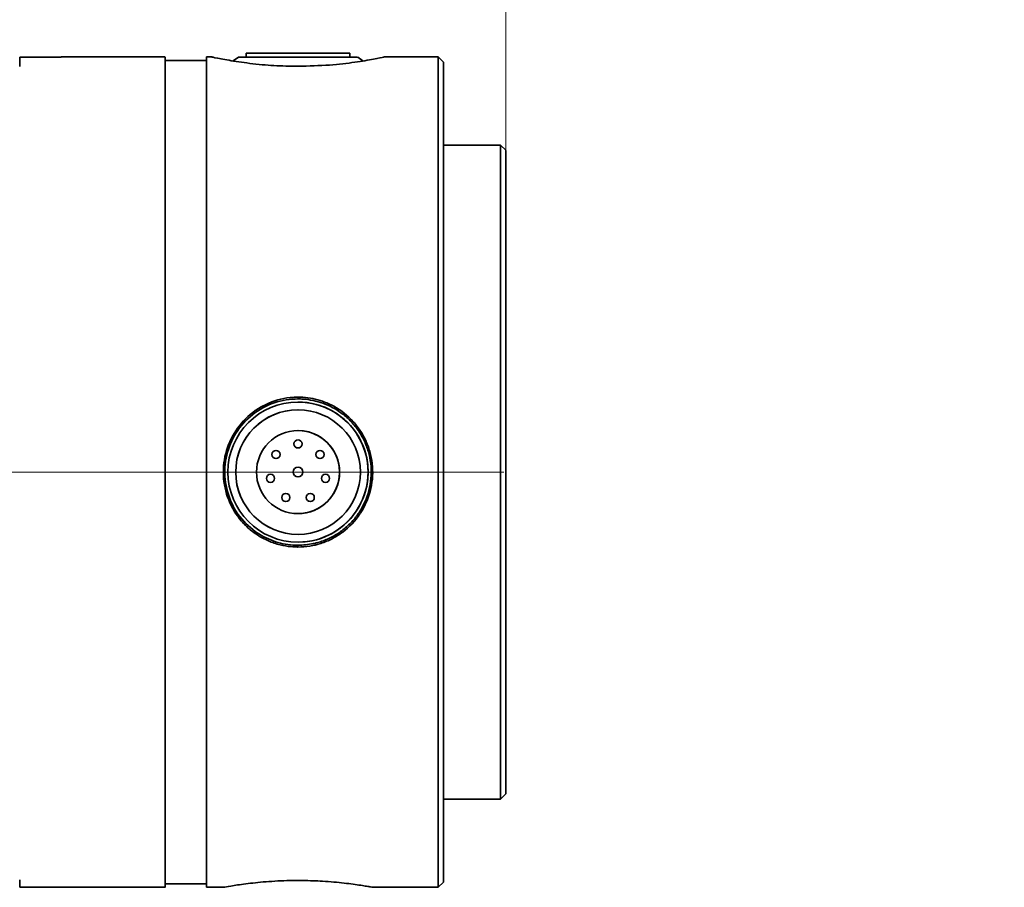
# Model space of a CAD drawing. Header units: millimetres. Extents: x 0 to 3360, y 0 to 2379.
# Tile 19 of 21: x 1550 to 1645, y 2059 to 2143. Entities that reach past the tile are written whole.
import ezdxf

# ---------------------------------------------------------------- set-up
doc = ezdxf.new("R2010")
doc.units = ezdxf.units.MM
doc.header["$LTSCALE"] = 8
doc.linetypes.add('CENTERX2', pattern=[20.32, 12.7, -2.54, 2.54, -2.54])
doc.layers.get('0').update_dxf_attribs({"lineweight": 18})
doc.layers.add('中心线层', color=6, linetype='CENTERX2', lineweight=25)
doc.layers.add('标注层', color=150, linetype='Continuous', lineweight=18)
doc.styles.add('SLDTEXTSTYLE1', font='txt')
doc.dimstyles.new('SLDDIMSTYLE0', dxfattribs={"dimtxt": 28, "dimasz": 32, "dimexe": 0, "dimexo": 0.0625, "dimgap": 7, "dimtad": 1, "dimrnd": 1e-09, "dimzin": 12, "dimdsep": 46, "dimtxsty": 'SLDTEXTSTYLE1', "dimcen": 0.09, "dimdle": 64, "dimadec": 0, "dimazin": 3, "dimtfac": 1, "dimtdec": 3, "dimtmove": 0, "dimatfit": 0, "dimfxl": 1, "dimfrac": 2, "dimtolj": 1, "dimarcsym": 0})

# ---------------------------------------------------------------- blocks, each defined once
blk = doc.blocks.new('*X31')
at = {"layer": '标注层'}
for points in [[(1496.51, 2202.625), (1464.51, 2206.625), (1464.51, 2198.625)], [(1596.512, 2202.625), (1628.512, 2198.625), (1628.512, 2206.625)]]:
    blk.add_hatch(color=256, dxfattribs=at).paths.add_polyline_path(points, flags=0)
for p, q in [((1496.51, 2070.223), (1496.51, 2218.625)), ((1596.512, 2119.701), (1596.512, 2218.625)), ((1496.51, 2202.625), (1448.51, 2202.625)), ((1596.512, 2202.625), (1496.51, 2202.625)), ((1596.512, 2202.625), (1644.512, 2202.625))]:
    blk.add_line(p, q, dxfattribs=at)
at = {"layer": '标注层', "insert": (1522.069, 2238.719), "char_height": 28, "width": 106.99441, "attachment_point": 1, "style": 'SLDTEXTSTYLE1'}
blk.add_mtext('100', dxfattribs=at)

msp = doc.modelspace()

# ---------------------------------------------------------------- linework, layer by layer
at = {"color": 7, "linetype": 'Continuous', "lineweight": 35}
for p, q in [((1553.713, 2139.01), (1549.713, 2139.01)), ((1563.714, 2139.023), (1553.714, 2139.023)), ((1567.713, 2138.673), (1563.714, 2138.673)), ((1568.256, 2139.023), (1567.714, 2139.023)), ((1570.764, 2138.986), (1570.267, 2138.631)), ((1570.775, 2138.986), (1582.252, 2138.986)), ((1571.516, 2139.386), (1571.516, 2138.986)), ((1571.516, 2138.986), (1581.511, 2138.986)), ((1571.528, 2139.386), (1581.5, 2139.386)), ((1581.511, 2138.986), (1581.511, 2139.386)), ((1582.757, 2138.633), (1582.264, 2138.986)), ((1590.014, 2139.023), (1584.771, 2139.023)), ((1590.514, 2138.523), (1590.014, 2139.023)), ((1596.014, 2130.523), (1590.514, 2130.523)), ((1596.514, 2130.023), (1596.014, 2130.523)), ((1576.491, 2106.023), (1576.491, 2106.023)), ((1576.492, 2105.773), (1576.491, 2105.773)), ((1576.51, 2106.242), (1576.51, 2106.073)), ((1576.5, 2103.023), (1576.499, 2103.023)), ((1576.522, 2095.023), (1576.522, 2095.023)), ((1576.53, 2092.273), (1576.53, 2092.273)), ((1576.502, 2091.973), (1576.502, 2091.804)), ((1576.531, 2092.023), (1576.531, 2092.023)), ((1596.014, 2067.523), (1596.514, 2068.023)), ((1590.514, 2067.523), (1596.014, 2067.523)), ((1563.714, 2059.373), (1567.713, 2059.373)), ((1590.014, 2059.023), (1590.514, 2059.523)), ((1549.714, 2059.023), (1563.714, 2059.023)), ((1567.714, 2059.023), (1569.371, 2059.023)), ((1583.678, 2059.023), (1590.014, 2059.023)), ((1583.703, 2059.022), (1583.702, 2059.023))]:
    msp.add_line(p, q, dxfattribs=at)
for points in [[(1549.713, 2139.01), (1549.713, 2138.738), (1549.713, 2138.111)], [(1563.711, 2078.721), (1563.71, 2082.038), (1563.71, 2085.504), (1563.71, 2089.088), (1563.71, 2092.76), (1563.71, 2096.487), (1563.71, 2100.237), (1563.71, 2103.975), (1563.71, 2107.67), (1563.71, 2111.289), (1563.71, 2114.801), (1563.711, 2118.173), (1563.711, 2121.378), (1563.711, 2124.386), (1563.711, 2127.171), (1563.711, 2129.708), (1563.712, 2131.976), (1563.712, 2133.954), (1563.712, 2135.626), (1563.712, 2136.976), (1563.713, 2137.992), (1563.713, 2138.666), (1563.713, 2138.991), (1563.714, 2138.965), (1563.714, 2138.673)], [(1563.711, 2078.899), (1563.71, 2082.238), (1563.71, 2085.728), (1563.71, 2089.339), (1563.71, 2093.038), (1563.71, 2096.791), (1563.71, 2100.564), (1563.71, 2104.323), (1563.71, 2108.034), (1563.71, 2111.664), (1563.71, 2115.179), (1563.711, 2118.547), (1563.711, 2121.739), (1563.711, 2124.726), (1563.711, 2127.479), (1563.711, 2129.975), (1563.712, 2132.19), (1563.712, 2134.105), (1563.712, 2135.703), (1563.713, 2136.968), (1563.713, 2137.889), (1563.713, 2138.459), (1563.714, 2138.671), (1563.714, 2138.673)], [(1567.714, 2059.023), (1567.713, 2059.041), (1567.713, 2059.331), (1567.713, 2059.969), (1567.713, 2060.95), (1567.712, 2062.266), (1567.712, 2063.905), (1567.712, 2065.853), (1567.711, 2068.092), (1567.711, 2070.603), (1567.711, 2073.363), (1567.711, 2076.349), (1567.711, 2079.535), (1567.71, 2082.892), (1567.71, 2086.39), (1567.71, 2089.999), (1567.71, 2093.688), (1567.71, 2097.424), (1567.71, 2101.174), (1567.71, 2104.904), (1567.71, 2108.583), (1567.71, 2112.179), (1567.71, 2115.658), (1567.711, 2118.991), (1567.711, 2122.149), (1567.711, 2125.104), (1567.711, 2127.829), (1567.711, 2130.301), (1567.712, 2132.499), (1567.712, 2134.402), (1567.712, 2135.994), (1567.713, 2137.261), (1567.713, 2138.193), (1567.713, 2138.78), (1567.713, 2139.017), (1567.714, 2139.023)], [(1590.014, 2059.023), (1590.013, 2059.041), (1590.013, 2059.331), (1590.013, 2059.969), (1590.013, 2060.95), (1590.012, 2062.266), (1590.012, 2063.905), (1590.012, 2065.853), (1590.011, 2068.092), (1590.011, 2070.603), (1590.011, 2073.363), (1590.011, 2076.349), (1590.011, 2079.535), (1590.01, 2082.892), (1590.01, 2086.39), (1590.01, 2089.999), (1590.01, 2093.688), (1590.01, 2097.424), (1590.01, 2101.174), (1590.01, 2104.904), (1590.01, 2108.583), (1590.01, 2112.179), (1590.01, 2115.658), (1590.011, 2118.991), (1590.011, 2122.149), (1590.011, 2125.104), (1590.011, 2127.829), (1590.011, 2130.301), (1590.012, 2132.499), (1590.012, 2134.402), (1590.012, 2135.994), (1590.013, 2137.261), (1590.013, 2138.193), (1590.013, 2138.78), (1590.013, 2139.017), (1590.014, 2139.023)], [(1590.511, 2078.975), (1590.511, 2082.301), (1590.51, 2085.778), (1590.51, 2089.376), (1590.51, 2093.06), (1590.51, 2096.799), (1590.51, 2100.558), (1590.51, 2104.303), (1590.51, 2108), (1590.51, 2111.616), (1590.51, 2115.118), (1590.511, 2118.474), (1590.511, 2121.653), (1590.511, 2124.628), (1590.511, 2127.371), (1590.511, 2129.858), (1590.512, 2132.065), (1590.512, 2133.973), (1590.512, 2135.564), (1590.513, 2136.824), (1590.513, 2137.742), (1590.513, 2138.31), (1590.514, 2138.521), (1590.514, 2138.375), (1590.514, 2137.873), (1590.514, 2137.019), (1590.515, 2135.82), (1590.515, 2134.289), (1590.515, 2132.437), (1590.516, 2130.523)], [(1590.513, 2128.543), (1590.513, 2129.219), (1590.513, 2130.126), (1590.513, 2131.154), (1590.513, 2132.178), (1590.513, 2133.076), (1590.513, 2133.739), (1590.512, 2134.087), (1590.512, 2134.077), (1590.512, 2133.713), (1590.512, 2133.036), (1590.512, 2132.129), (1590.512, 2131.102), (1590.512, 2130.077), (1590.512, 2129.179), (1590.512, 2128.517), (1590.512, 2128.169), (1590.512, 2128.178), (1590.513, 2128.543)], [(1590.515, 2130.523), (1590.515, 2131.154), (1590.515, 2132.178), (1590.515, 2133.076), (1590.515, 2133.739), (1590.515, 2134.087), (1590.515, 2134.077), (1590.515, 2133.713), (1590.514, 2133.036), (1590.514, 2132.129), (1590.514, 2131.102), (1590.514, 2130.523)], [(1590.514, 2130.523), (1590.513, 2130.345), (1590.513, 2129.812), (1590.513, 2128.93), (1590.512, 2127.71), (1590.512, 2126.164)], [(1596.012, 2126.164), (1596.012, 2127.71), (1596.013, 2128.93), (1596.013, 2129.812), (1596.013, 2130.345), (1596.014, 2130.523)], [(1596.511, 2083.289), (1596.511, 2086.217), (1596.511, 2089.291), (1596.511, 2092.474), (1596.511, 2095.732), (1596.511, 2099.027), (1596.511, 2102.323), (1596.511, 2105.58), (1596.511, 2108.764), (1596.511, 2111.837), (1596.511, 2114.764), (1596.511, 2117.514), (1596.512, 2120.054), (1596.512, 2122.356), (1596.512, 2124.393), (1596.512, 2126.143), (1596.513, 2127.585), (1596.513, 2128.704), (1596.513, 2129.487), (1596.513, 2129.924), (1596.514, 2130.012), (1596.514, 2129.748), (1596.514, 2129.136), (1596.514, 2128.183), (1596.515, 2126.9), (1596.515, 2125.3), (1596.515, 2123.403), (1596.515, 2121.23), (1596.516, 2118.805), (1596.516, 2116.156), (1596.516, 2113.313), (1596.516, 2110.308), (1596.516, 2107.175), (1596.516, 2103.949), (1596.516, 2100.668), (1596.516, 2097.368), (1596.516, 2094.087), (1596.516, 2090.862), (1596.516, 2087.73), (1596.516, 2084.725), (1596.516, 2081.882), (1596.516, 2079.234), (1596.515, 2076.81), (1596.515, 2074.637), (1596.515, 2072.741), (1596.515, 2071.142), (1596.514, 2069.86), (1596.514, 2068.907), (1596.514, 2068.297), (1596.514, 2068.034), (1596.513, 2068.122), (1596.513, 2068.561), (1596.513, 2069.344), (1596.513, 2070.464), (1596.512, 2071.907), (1596.512, 2073.658), (1596.512, 2075.696), (1596.512, 2077.999), (1596.511, 2080.539), (1596.511, 2083.289)], [(1596.514, 2125.622), (1596.514, 2124.597), (1596.514, 2123.503), (1596.514, 2122.472), (1596.514, 2121.628), (1596.514, 2121.072), (1596.514, 2120.873), (1596.513, 2121.054), (1596.513, 2121.592), (1596.513, 2122.424), (1596.513, 2123.449), (1596.513, 2124.543), (1596.513, 2125.574), (1596.513, 2126.418), (1596.513, 2126.973), (1596.514, 2127.173), (1596.514, 2126.992), (1596.514, 2126.453), (1596.514, 2125.622)], [(1590.512, 2126.164), (1590.512, 2124.311), (1590.512, 2122.171), (1590.512, 2119.769), (1590.511, 2117.133), (1590.511, 2114.29), (1590.511, 2111.275), (1590.511, 2108.121), (1590.511, 2104.864), (1590.511, 2101.541), (1590.511, 2098.189), (1590.511, 2094.847), (1590.511, 2091.552), (1590.511, 2088.341), (1590.511, 2085.252), (1590.511, 2082.319), (1590.511, 2079.575), (1590.512, 2077.051), (1590.512, 2074.776), (1590.512, 2072.776), (1590.512, 2071.073), (1590.513, 2069.688), (1590.513, 2068.634), (1590.513, 2067.925), (1590.513, 2067.568), (1590.514, 2067.523)], [(1596.014, 2067.523), (1596.013, 2067.568), (1596.013, 2067.925), (1596.013, 2068.634), (1596.013, 2069.688), (1596.012, 2071.073), (1596.012, 2072.776), (1596.012, 2074.776), (1596.012, 2077.051), (1596.011, 2079.575), (1596.011, 2082.319), (1596.011, 2085.252), (1596.011, 2088.341), (1596.011, 2091.552), (1596.011, 2094.847), (1596.011, 2098.189), (1596.011, 2101.541), (1596.011, 2104.864), (1596.011, 2108.121), (1596.011, 2111.275), (1596.011, 2114.29), (1596.011, 2117.133), (1596.012, 2119.769), (1596.012, 2122.171), (1596.012, 2124.311), (1596.012, 2126.164)], [(1596.512, 2118.223), (1596.512, 2117.247), (1596.512, 2116.205), (1596.512, 2115.223), (1596.512, 2114.419), (1596.512, 2113.891), (1596.512, 2113.701), (1596.512, 2113.873), (1596.512, 2114.386), (1596.512, 2115.178), (1596.512, 2116.154), (1596.512, 2117.196), (1596.512, 2118.178), (1596.512, 2118.982), (1596.512, 2119.511), (1596.512, 2119.7), (1596.512, 2119.528), (1596.512, 2119.015), (1596.512, 2118.223)], [(1596.515, 2118.223), (1596.515, 2117.247), (1596.515, 2116.205), (1596.515, 2115.223), (1596.515, 2114.419), (1596.515, 2113.891), (1596.515, 2113.701), (1596.515, 2113.873), (1596.515, 2114.386), (1596.515, 2115.178), (1596.515, 2116.154), (1596.515, 2117.196), (1596.515, 2118.178), (1596.515, 2118.982), (1596.515, 2119.511), (1596.515, 2119.7), (1596.515, 2119.528), (1596.515, 2119.015), (1596.515, 2118.223)], [(1590.511, 2109.736), (1590.511, 2110.413), (1590.511, 2111.32), (1590.511, 2112.347), (1590.511, 2113.372), (1590.511, 2114.269), (1590.511, 2114.932), (1590.511, 2115.28), (1590.511, 2115.271), (1590.511, 2114.906), (1590.511, 2114.229), (1590.511, 2113.323), (1590.511, 2112.295), (1590.511, 2111.271), (1590.511, 2110.373), (1590.511, 2109.71), (1590.511, 2109.362), (1590.511, 2109.371), (1590.511, 2109.736)], [(1596.515, 2107.27), (1596.515, 2105.091), (1596.515, 2102.777), (1596.515, 2100.379), (1596.515, 2097.95), (1596.515, 2095.545), (1596.515, 2093.218), (1596.515, 2091.021), (1596.515, 2089.002), (1596.514, 2087.208), (1596.514, 2085.677), (1596.514, 2084.444), (1596.514, 2083.537), (1596.514, 2082.976), (1596.514, 2082.774), (1596.513, 2082.934), (1596.513, 2083.454), (1596.513, 2084.321), (1596.513, 2085.517), (1596.513, 2087.015), (1596.512, 2088.781), (1596.512, 2090.775), (1596.512, 2092.954), (1596.512, 2095.269), (1596.512, 2097.667), (1596.512, 2100.096), (1596.512, 2102.5), (1596.512, 2104.827), (1596.512, 2107.025), (1596.512, 2109.043), (1596.513, 2110.838), (1596.513, 2112.369), (1596.513, 2113.602), (1596.513, 2114.509), (1596.513, 2115.07), (1596.514, 2115.272), (1596.514, 2115.112), (1596.514, 2114.592), (1596.514, 2113.725), (1596.514, 2112.529), (1596.514, 2111.031), (1596.515, 2109.265), (1596.515, 2107.27)], [(1590.511, 2083.14), (1590.511, 2083.816), (1590.511, 2084.723), (1590.511, 2085.751), (1590.511, 2086.775), (1590.511, 2087.673), (1590.511, 2088.336), (1590.511, 2088.684), (1590.511, 2088.674), (1590.511, 2088.309), (1590.511, 2087.633), (1590.511, 2086.726), (1590.511, 2085.698), (1590.511, 2084.674), (1590.511, 2083.776), (1590.511, 2083.114), (1590.511, 2082.766), (1590.511, 2082.775), (1590.511, 2083.14)], [(1596.512, 2082.868), (1596.512, 2081.892), (1596.512, 2080.85), (1596.512, 2079.868), (1596.512, 2079.064), (1596.512, 2078.535), (1596.512, 2078.345), (1596.512, 2078.517), (1596.512, 2079.03), (1596.512, 2079.823), (1596.512, 2080.799), (1596.512, 2081.84), (1596.512, 2082.822), (1596.512, 2083.626), (1596.512, 2084.155), (1596.512, 2084.345), (1596.512, 2084.173), (1596.512, 2083.66), (1596.512, 2082.868)], [(1596.515, 2082.868), (1596.515, 2081.892), (1596.515, 2080.85), (1596.515, 2079.868), (1596.515, 2079.064), (1596.515, 2078.535), (1596.515, 2078.345), (1596.515, 2078.517), (1596.515, 2079.03), (1596.515, 2079.823), (1596.515, 2080.799), (1596.515, 2081.84), (1596.515, 2082.822), (1596.515, 2083.626), (1596.515, 2084.155), (1596.515, 2084.345), (1596.515, 2084.173), (1596.515, 2083.66), (1596.515, 2082.868)], [(1590.516, 2067.523), (1590.515, 2065.981), (1590.515, 2064.073), (1590.515, 2062.482), (1590.514, 2061.221), (1590.514, 2060.303), (1590.514, 2059.736), (1590.514, 2059.524), (1590.513, 2059.67), (1590.513, 2060.173), (1590.513, 2061.027), (1590.512, 2062.226), (1590.512, 2063.757), (1590.512, 2065.608), (1590.512, 2067.762), (1590.511, 2070.199), (1590.511, 2072.896), (1590.511, 2075.831), (1590.511, 2078.975)], [(1563.714, 2059.373), (1563.713, 2059.521), (1563.713, 2060.025), (1563.713, 2060.883), (1563.712, 2062.086), (1563.712, 2063.623), (1563.712, 2065.481), (1563.711, 2067.643), (1563.711, 2070.089), (1563.711, 2072.797), (1563.711, 2075.743), (1563.711, 2078.899)], [(1563.714, 2059.373), (1563.714, 2059.174), (1563.714, 2059.024), (1563.713, 2059.225), (1563.713, 2059.777), (1563.713, 2060.673), (1563.712, 2061.906), (1563.712, 2063.466), (1563.712, 2065.338), (1563.711, 2067.506), (1563.711, 2069.951), (1563.711, 2072.651), (1563.711, 2075.583), (1563.711, 2078.721)], [(1590.513, 2064.333), (1590.513, 2065.01), (1590.513, 2065.917), (1590.513, 2066.944), (1590.513, 2067.969), (1590.513, 2068.866), (1590.513, 2069.529), (1590.512, 2069.877), (1590.512, 2069.868), (1590.512, 2069.503), (1590.512, 2068.826), (1590.512, 2067.92), (1590.512, 2066.892), (1590.512, 2065.867), (1590.512, 2064.97), (1590.512, 2064.307), (1590.512, 2063.959), (1590.512, 2063.968), (1590.513, 2064.333)], [(1590.514, 2067.523), (1590.514, 2066.892), (1590.514, 2065.867), (1590.514, 2064.97), (1590.515, 2064.307), (1590.515, 2063.959), (1590.515, 2063.968), (1590.515, 2064.333)], [(1590.515, 2064.333), (1590.515, 2065.01), (1590.515, 2065.917), (1590.515, 2066.944), (1590.515, 2067.523)], [(1549.713, 2059.734), (1549.713, 2059.201), (1549.714, 2059.023)]]:
    msp.add_lwpolyline(points, dxfattribs=at)
for centre, radius in [((1576.51, 2099.023), 6.75), ((1576.51, 2099.023), 6), ((1576.51, 2099.023), 4), ((1576.51, 2101.737), 0.393), ((1574.388, 2100.715), 0.393), ((1578.632, 2100.715), 0.393), ((1576.51, 2099.023), 0.467), ((1573.864, 2098.419), 0.393), ((1579.156, 2098.419), 0.393), ((1575.333, 2096.578), 0.393), ((1577.688, 2096.578), 0.393)]:
    msp.add_circle(centre, radius, dxfattribs=at)
for centre, radius, start, end in [((1554.43, 2139.012), 0.716, 179.15828, 180.15964), ((1576.511, 2099.023), 6.75, 270, 90.16464), ((1576.511, 2099.023), 6, 90.16464, 270), ((1576.511, 2099.023), 4, 270, 90.16464), ((1576.511, 2101.737), 0.393, 90.16464, 270), ((1574.389, 2100.715), 0.393, 90.16464, 270), ((1578.633, 2100.715), 0.393, 90.16464, 270), ((1576.511, 2099.023), 0.467, 90.16464, 270), ((1573.865, 2098.419), 0.393, 90.16464, 270), ((1579.157, 2098.419), 0.393, 90.16464, 270), ((1575.333, 2096.578), 0.393, 90.16464, 270), ((1577.689, 2096.578), 0.393, 90.16464, 270), ((1576.51, 2099.023), 7.05, 269.93638, 270)]:
    msp.add_arc(centre, radius, start, end, dxfattribs=at)
for points, knots in [([(1576.504, 2138.117), (1576.113, 2138.121), (1574.935, 2138.132), (1572.901, 2138.264), (1570.667, 2138.544), (1568.993, 2138.842), (1568.139, 2139.023), (1568.229, 2139.004), (1568.256, 2138.998)], [0, 0, 0, 0, 0.743391, 2.242001, 3.989654, 5.783306, 7.600181, 8.379024, 8.379024, 8.379024, 8.379024]), ([(1584.771, 2138.998), (1584.787, 2139.002), (1584.831, 2139.011), (1583.872, 2138.809), (1582.087, 2138.505), (1579.538, 2138.191), (1577.541, 2138.143), (1576.504, 2138.117)], [0, 0, 0, 0, 1.010893, 2.789906, 4.585388, 6.397188, 8.356433, 8.356433, 8.356433, 8.356433]), ([(1576.502, 2091.804), (1576.342, 2091.807), (1575.863, 2091.817), (1574.994, 2091.94), (1573.927, 2092.251), (1572.86, 2092.766), (1571.893, 2093.448), (1570.764, 2094.559), (1569.707, 2096.298), (1569.192, 2098.697), (1569.496, 2101.137), (1570.575, 2103.333), (1572.029, 2104.769), (1573.763, 2105.777), (1575.197, 2106.199), (1576.253, 2106.234), (1576.51, 2106.242)], [0, 0, 0, 0, 0.479463, 1.440072, 2.623224, 3.806271, 4.989264, 6.172208, 8.562884, 10.997047, 13.403635, 15.804136, 18.23032, 19.436357, 21.831224, 22.60476, 22.60476, 22.60476, 22.60476]), ([(1576.502, 2091.973), (1576.341, 2091.977), (1575.528, 2091.995), (1574.075, 2092.312), (1572.21, 2093.296), (1570.617, 2094.912), (1569.588, 2097.094), (1569.342, 2099.489), (1569.893, 2101.811), (1571.169, 2103.827), (1573.047, 2105.313), (1574.946, 2105.995), (1576.125, 2106.054), (1576.51, 2106.073)], [0, 0, 0, 0, 0.484549, 2.44097, 4.396903, 6.766943, 9.155779, 11.521927, 13.856755, 16.199173, 18.576366, 20.962837, 22.11765, 22.11765, 22.11765, 22.11765]), ([(1576.51, 2106.242), (1576.67, 2106.239), (1577.15, 2106.229), (1577.945, 2106.118), (1578.947, 2105.844), (1580.338, 2105.226), (1581.616, 2104.215), (1582.587, 2102.94), (1583.148, 2101.878), (1583.653, 2100.357), (1583.801, 2098.325), (1583.274, 2096.359), (1582.3, 2094.614), (1581.179, 2093.43), (1579.824, 2092.578), (1578.744, 2092.131), (1577.629, 2091.854), (1576.881, 2091.821), (1576.502, 2091.804)], [0, 0, 0, 0, 0.47911, 1.438977, 2.39884, 3.590111, 5.998021, 7.200014, 8.400858, 9.594309, 11.994407, 14.391989, 15.583073, 17.990372, 19.196047, 20.382086, 21.488848, 22.623972, 22.623972, 22.623972, 22.623972]), ([(1576.51, 2106.073), (1576.673, 2106.069), (1577.163, 2106.059), (1577.973, 2105.941), (1579.236, 2105.584), (1580.465, 2104.931), (1581.555, 2103.993), (1582.306, 2103.094), (1582.897, 2102.083), (1583.313, 2100.993), (1583.543, 2099.854), (1583.599, 2098.304), (1583.266, 2096.76), (1582.578, 2095.373), (1581.902, 2094.432), (1581.083, 2093.616), (1580.141, 2092.942), (1579.101, 2092.435), (1577.886, 2092.056), (1577.005, 2092.003), (1576.51, 2091.973)], [0, 0, 0, 0, 0.488346, 1.466839, 2.445314, 4.41691, 5.587115, 6.757346, 7.92759, 9.090766, 10.245656, 11.396501, 13.723048, 14.878916, 16.03471, 17.190467, 18.34626, 19.502077, 20.657979, 22.137706, 22.137706, 22.137706, 22.137706]), ([(1569.371, 2059.031), (1569.412, 2059.039), (1569.5, 2059.055), (1570.592, 2059.241), (1572.03, 2059.433), (1573.767, 2059.594), (1575.2, 2059.672), (1576.255, 2059.678), (1576.513, 2059.68)], [0, 0, 0, 0, 1.331237, 2.857464, 4.400007, 5.166807, 6.689438, 7.181247, 7.181247, 7.181247, 7.181247]), ([(1576.513, 2059.68), (1576.673, 2059.679), (1577.152, 2059.677), (1577.947, 2059.657), (1578.949, 2059.608), (1579.97, 2059.531), (1580.965, 2059.43), (1582.134, 2059.283), (1583.022, 2059.142), (1583.519, 2059.056), (1583.699, 2059.023), (1583.683, 2059.026), (1583.678, 2059.027)], [0, 0, 0, 0, 0.305521, 0.917616, 1.529702, 2.289365, 3.048967, 3.808546, 5.343832, 6.111431, 6.868444, 7.216819, 7.216819, 7.216819, 7.216819])]:
    msp.add_open_spline(points, degree=3, knots=knots, dxfattribs=at)
at = {"layer": '中心线层', "linetype": 'CENTERX2', "lineweight": 18}
msp.add_line((1596.326, 2099.023), (1498.046, 2099.023), dxfattribs=at)

# ---------------------------------------------------------------- dimensions: what is measured, and where the dimension line sits
at = {"layer": '标注层'}
dim = msp.add_linear_dim(base=(1496.51, 2202.625), p1=(1596.512, 2119.701), p2=(1496.51, 2070.223), angle=0, dimstyle='SLDDIMSTYLE0', override={"dimsah": 1, "dimtzin": 12}, dxfattribs=at)
dim.commit()
dim.dimension.update_dxf_attribs({"geometry": '*X31', "text_midpoint": (1546.511, 2202.625), "dimtype": 160})

doc.saveas('drawing.dxf')
